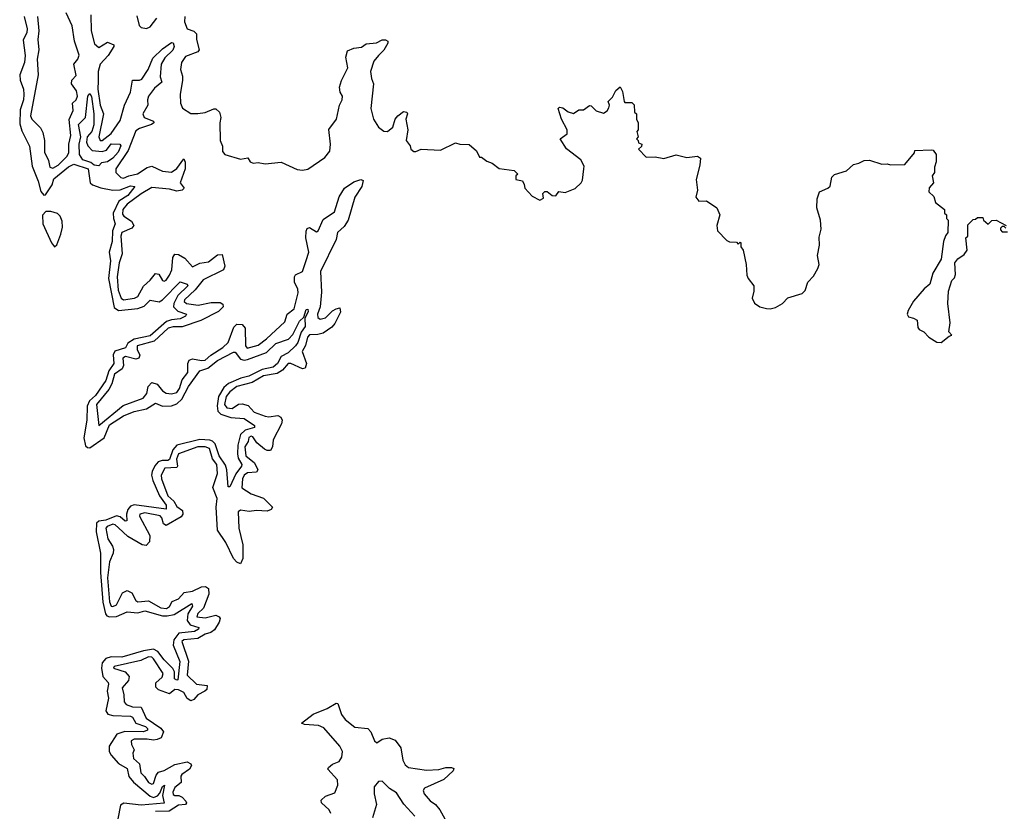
# Model space of a CAD drawing. Extents: x 2323203 to 2567568, y 883585 to 1022917.
# Tile 54 of 256: x 2428379 to 2433937, y 964317 to 968787. Entities that reach past the tile are written whole.
import ezdxf

# ---------------------------------------------------------------- set-up
doc = ezdxf.new("R2010")
doc.units = 0

msp = doc.modelspace()

# ---------------------------------------------------------------- linework, layer by layer
at = {"layer": '0CON10XD'}
for points in [[(2428403.8, 968805), (2428420.7, 968735), (2428418.4, 968715), (2428399.1, 968670.9), (2428409.2, 968585), (2428405.7, 968545), (2428378.8, 968475), (2428381.5, 968445), (2428400.5, 968395), (2428402.9, 968365), (2428400, 968335), (2428381.2, 968278.8), (2428379.6, 968199.6), (2428390.2, 968160.2), (2428435, 968072), (2428449.9, 967960.1), (2428483.2, 967875), (2428497.2, 967817.2), (2428515, 967795.8), (2428525, 967797.5), (2428561.4, 967855), (2428572.1, 967887.9), (2428655, 967956.2), (2428685, 967970.3), (2428765, 967944), (2428776.6, 967866.6), (2428788.9, 967855), (2428837.4, 967837.4), (2428905, 967824.8), (2428945, 967826.2), (2429005, 967849.4), (2429028.8, 967845), (2428989.6, 967795), (2428938.6, 967761.4), (2428906.9, 967695), (2428907.8, 967665), (2428917.4, 967635), (2428902.2, 967595), (2428900, 967535), (2428884.5, 967474.5), (2428892, 967425), (2428879.3, 967325), (2428911.5, 967161.5), (2428935.8, 967145.8), (2429045, 967156.1), (2429080.9, 967169.1), (2429115, 967204.1), (2429166.3, 967193.7), (2429185.1, 967204.9), (2429285, 967307.5), (2429323.3, 967293.3), (2429327.1, 967285), (2429270.7, 967229.3), (2429248.7, 967185), (2429246.8, 967165), (2429271.2, 967141.2), (2429320, 967125), (2429315, 967112), (2429285, 967097.8), (2429235, 967093), (2429207.4, 967082.6), (2429115, 967001.6), (2429025, 966983.7), (2428990, 966960), (2428975.8, 966934.2), (2428915.3, 966914.7), (2428905.9, 966895), (2428910.1, 966845), (2428882.4, 966805), (2428865, 966749.2), (2428806.5, 966665), (2428772.2, 966635), (2428759.4, 966605), (2428757.4, 966525), (2428740, 966425), (2428751, 966381), (2428761.3, 966371.3), (2428775, 966369.1), (2428854.7, 966425.3), (2428885, 966498.4), (2428965, 966550.5), (2429025, 966574.1), (2429095, 966589.6), (2429145, 966621.2), (2429185, 966604.6), (2429236.3, 966606.3), (2429265, 966617.8), (2429294.6, 966645), (2429331.1, 966715), (2429395, 966804.4), (2429440.8, 966819.2), (2429495, 966863), (2429585, 966910), (2429595, 966909.7), (2429625, 966870.7), (2429645, 966865.4), (2429665, 966868.7), (2429771.9, 966908.1), (2429825, 966958.8), (2429896.5, 966983.5), (2429921.2, 967008.8), (2429958.8, 967085), (2429982.3, 967107.7), (2429995, 967151.2), (2430005, 967152.5), (2430006.7, 967136.7), (2429988.7, 967101.3), (2429989.7, 967055), (2429967.5, 967022.5), (2429949.7, 966965), (2429935.2, 966945), (2429895, 966906.1), (2429855.3, 966884.7), (2429833.4, 966845), (2429810, 966825), (2429748.4, 966811.6), (2429671.5, 966775), (2429627, 966763)], [(2428478.5, 968805), (2428487.1, 968725), (2428481.7, 968675), (2428487.1, 968617.1), (2428476.6, 968565), (2428483.8, 968475), (2428440, 968245), (2428446.6, 968225), (2428496.3, 968176.3), (2428510.1, 968150.1), (2428518.8, 968105), (2428518.3, 968038.3), (2428541.9, 967991.9), (2428549.3, 967955), (2428565, 967949.2), (2428595, 967965.6), (2428644.4, 968015), (2428655.4, 968035), (2428656.8, 968083.2), (2428667.6, 968132.4), (2428657.4, 968222.6), (2428680.2, 968275), (2428676.8, 968315), (2428698.1, 968335), (2428704.2, 968355), (2428698.5, 968385), (2428671.9, 968425), (2428673.8, 968446.2), (2428698.2, 968471.9), (2428683.7, 968535), (2428707.7, 968565), (2428714.1, 968585.9), (2428688.2, 968665), (2428675, 968752.5), (2428640.7, 968825)], [(2428781.1, 968815), (2428781.5, 968725), (2428801.2, 968651.2), (2428825, 968629.8), (2428875, 968659.5), (2428910.9, 968645), (2428910.8, 968635), (2428877.7, 968585), (2428833.3, 968535), (2428822.5, 968495), (2428821.4, 968441.4), (2428820.2, 968395), (2428832.6, 968305), (2428852.4, 968255), (2428826.4, 968125), (2428832.8, 968105), (2428845, 968105.6), (2428895, 968144.8), (2428945, 968218.7), (2428970.9, 968305), (2429005, 968377.3), (2429014.8, 968445.2), (2429055, 968444.8), (2429067.9, 968452.1), (2429104.6, 968505.3), (2429130.5, 968569.5), (2429185, 968622.2), (2429235, 968657.5), (2429245, 968655.7), (2429250.4, 968635), (2429242.8, 968615), (2429198.8, 968571.2), (2429176.8, 968535), (2429171.8, 968465), (2429181.4, 968435), (2429140.4, 968399.6), (2429105.4, 968355), (2429100, 968335), (2429103, 968305), (2429073, 968255), (2429081.8, 968235), (2429133.9, 968213.9), (2429135.4, 968205), (2429123.1, 968195), (2429055, 968172.6), (2429035, 968159.7), (2428991.7, 968048.3), (2428921.2, 967945), (2428920.9, 967925), (2428950, 967895), (2428965, 967892.6), (2428993.9, 967906.1), (2429043, 967917), (2429097.8, 967952.2), (2429125, 967959.3), (2429185, 967931), (2429235, 967926.7), (2429265, 967946.3), (2429305, 968002), (2429312.1, 967982.1), (2429312.6, 967945), (2429285.3, 967865.3), (2429307.1, 967835), (2429295, 967823.8), (2429265, 967819.6), (2429225, 967829.7), (2429125, 967839.2), (2429065, 967804.3), (2428985.2, 967745), (2428961.2, 967715), (2428959.1, 967689.1), (2428967, 967677), (2429009.3, 967649.3), (2429023.9, 967625), (2429011, 967609), (2428955, 967585.7), (2428949.6, 967565), (2428957.8, 967465), (2428939.5, 967415), (2428928.4, 967335), (2428935, 967260.5), (2428951.9, 967215), (2428965, 967205.2), (2429026, 967215), (2429046, 967224), (2429078.2, 967281.8), (2429115, 967315.4), (2429145, 967354.5), (2429165, 967349.5), (2429185, 967314), (2429195, 967310), (2429205, 967316.5), (2429225, 967343.5), (2429237.4, 967375), (2429242.9, 967445), (2429255, 967462.3), (2429275, 967460.6), (2429310.1, 967440.1), (2429355, 967390.8), (2429395, 967412.9), (2429445, 967420), (2429495, 967459.1), (2429521.2, 967461.2), (2429536.7, 967395), (2429528.5, 967375), (2429415, 967318), (2429369, 967261), (2429309.6, 967205), (2429307.8, 967195), (2429320, 967185), (2429385.7, 967174.3), (2429459.2, 967190.9), (2429510, 967190), (2429525, 967180.6), (2429526.7, 967165), (2429501, 967139), (2429402, 967088), (2429295, 967053.3), (2429245, 967052.7), (2429216.9, 967045), (2429137.9, 966972.1), (2429042.2, 966945), (2429042.1, 966925), (2429056.9, 966893.1), (2429052.2, 966875), (2429035, 966870.9), (2428975.3, 966884.7), (2428960.8, 966875), (2428963.8, 966835), (2428957.8, 966815), (2428914.5, 966785), (2428899, 966731), (2428881.2, 966698.8), (2428813.1, 966615), (2428825, 966496.2), (2428962.1, 966607.9), (2429075, 966649.2), (2429095.8, 966675.8), (2429103.5, 966716.5), (2429125, 966738.9), (2429155, 966728.7), (2429185, 966691.3), (2429205, 966677.9), (2429235, 966674), (2429265, 966681.7), (2429281.1, 966705), (2429296.3, 966753.7), (2429327.1, 966795), (2429328, 966845), (2429335.3, 966864.7), (2429355, 966872.2), (2429405, 966862.2), (2429425, 966864.4), (2429457.3, 966892.7), (2429525, 966935.8), (2429555.2, 966965), (2429588.4, 967051.6), (2429605, 967067.3), (2429635, 967065.5), (2429650.8, 967045), (2429652.8, 966945), (2429662.4, 966932.4), (2429725, 966949.2), (2429772.8, 966985), (2429875, 967080), (2429888.3, 967125), (2429927.6, 967155), (2429950.3, 967245), (2429948.7, 967265), (2429930.3, 967305), (2429929.3, 967335), (2429935, 967346.7), (2429975, 967365.5), (2429996.7, 967426.7), (2430011.4, 967475), (2429994.3, 967555.7), (2429995, 967592.5), (2430002, 967608), (2430015, 967613.3), (2430055, 967588.6), (2430064.5, 967595.5), (2430091.4, 967658.6), (2430155, 967701.5), (2430182.6, 967787.4), (2430211.8, 967835), (2430265, 967871.5), (2430304.1, 967884.1), (2430318.3, 967878.3), (2430309.6, 967845), (2430270.5, 967785), (2430233.5, 967655), (2430210.4, 967619.6), (2430173, 967585), (2430165.2, 967545), (2430077.5, 967365), (2430082.4, 967247.6), (2430074.2, 967165.8), (2430059.8, 967125), (2430060.8, 967105), (2430075, 967096.2), (2430105, 967103.1), (2430145, 967142.9), (2430164.3, 967154.3), (2430185, 967160), (2430190, 967135), (2430157.8, 967072.2), (2430140.1, 967049.9), (2430092.6, 967017.4), (2430061.3, 967008.7), (2430015, 967006.7), (2430002.8, 966995), (2429992.4, 966947.6), (2429972.7, 966912.7), (2429997, 966845), (2429990.4, 966819.6), (2429975, 966816.2), (2429908.6, 966845), (2429895, 966845.2), (2429862.1, 966807.9), (2429831.6, 966788.4), (2429755, 966775.6), (2429691.5, 966738.5), (2429604.8, 966715), (2429565.8, 966685), (2429545, 966658.7), (2429534.9, 966615), (2429548.6, 966595), (2429578, 966592), (2429613.5, 966616.5), (2429635, 966618.8), (2429668.7, 966608.7), (2429701.7, 966571.7), (2429765, 966547.5), (2429785, 966544.4), (2429835, 966552), (2429853.5, 966543.5), (2429859.6, 966525), (2429855.9, 966505), (2429810.4, 966415), (2429805.7, 966374.3), (2429794, 966355), (2429775, 966354.1), (2429761.2, 966361.2), (2429718, 966398), (2429695, 966431.9), (2429685, 966435.5), (2429672.6, 966427.4), (2429667.7, 966405), (2429650.4, 966375), (2429655, 966323.6), (2429703.9, 966283.9), (2429723.2, 966245), (2429715, 966231.6), (2429665, 966228.5), (2429645, 966215.2), (2429636.2, 966195), (2429633.2, 966143.2), (2429685, 966109.3), (2429754.8, 966084.8), (2429805.7, 966035), (2429799.2, 966020.8), (2429775, 966012), (2429715, 966014.7), (2429675, 966009.6), (2429625, 966016.9), (2429611.5, 966008.5), (2429615.9, 965915), (2429637.7, 965822.3), (2429638.1, 965745), (2429625.9, 965714.1), (2429605, 965722.9), (2429585, 965744.2), (2429542.5, 965835), (2429495.3, 965905), (2429487.2, 966035), (2429494.2, 966084.2), (2429469.8, 966145), (2429495.2, 966224.8), (2429491.2, 966275), (2429467.6, 966307.6), (2429449.3, 966365), (2429425, 966375.7), (2429385, 966374.7), (2429275.7, 966335), (2429263.1, 966305), (2429269.3, 966265), (2429265, 966257.7), (2429198.7, 966255), (2429176.7, 966215), (2429179, 966195), (2429215, 966098.4), (2429248.6, 966068.6), (2429265, 966037.9), (2429297.6, 966015), (2429298.8, 965995), (2429289.3, 965980.7), (2429205, 965931.1), (2429191, 965941), (2429181.9, 965975), (2429171.2, 965985), (2429085, 966002), (2429056.2, 965995), (2429055, 965984.4), (2429114.1, 965875), (2429112.2, 965837.8), (2429091.9, 965818.1), (2429070.8, 965820.9), (2428989.5, 965869.5), (2428937.3, 965917.3)], [(2429039.5, 968809.5), (2429053.9, 968753.9), (2429065, 968742.5), (2429095, 968737.5), (2429115, 968746.7), (2429153.8, 968795)], [(2429310, 968805), (2429308.9, 968775), (2429325, 968735.8), (2429361.8, 968721.8), (2429377.3, 968707.3), (2429376.4, 968675), (2429392.4, 968617.6), (2429383.7, 968606.3), (2429315, 968579.2), (2429292.9, 968545), (2429286, 968505), (2429297.9, 968467.9), (2429298.5, 968445), (2429283.8, 968365), (2429286.7, 968315), (2429298.3, 968288.3), (2429345, 968257.5), (2429385, 968258), (2429425, 968263.1), (2429475, 968283.8), (2429485, 968283.3), (2429505.7, 968265.7), (2429514, 968235), (2429508, 968205), (2429510, 968105), (2429523, 968073), (2429523, 968043), (2429536.4, 968026.4), (2429625, 968000), (2429667, 968007), (2429680, 967985), (2429697, 967977), (2429725, 967980), (2429765, 967972.5), (2429855, 967982.5), (2429945, 967942), (2429975, 967938), (2430005, 967943.8), (2430100.5, 968009.5), (2430130, 968045), (2430133.3, 968085), (2430122.9, 968167.1), (2430167.9, 968225), (2430184.3, 968305), (2430199.5, 968335), (2430200, 968355), (2430188.3, 968378.3), (2430184.5, 968405.5), (2430195.5, 968444.5), (2430231.4, 968515), (2430220, 968575), (2430229.5, 968610.5), (2430265, 968625.8), (2430307.7, 968632.3), (2430335, 968651.2), (2430393, 968657), (2430425, 968673.3), (2430443, 968673), (2430456.4, 968666.4), (2430457.5, 968655), (2430433.8, 968615), (2430404.3, 968585.7), (2430377.6, 968552.4), (2430359.5, 968495), (2430364.4, 968455), (2430375.8, 968425), (2430361.2, 968285), (2430375, 968226.2), (2430405, 968180), (2430435, 968158.1), (2430455, 968155.6), (2430485, 968180), (2430498.9, 968225), (2430514, 968245), (2430545, 968268.8), (2430563.9, 968263.9), (2430567.5, 968255), (2430557.8, 968225), (2430570.5, 968165), (2430560, 968105), (2430582.5, 968075), (2430587.5, 968055), (2430603, 968043), (2430615, 968042.5), (2430645, 968056.7), (2430755, 968050), (2430838.3, 968091.7), (2430863.3, 968083.3), (2430915, 968082.5), (2430956.4, 968046.4), (2430975, 968010), (2430985, 968010), (2431015, 967987.5), (2431045, 967977.5), (2431085, 967947.5), (2431170, 967935), (2431190, 967915), (2431180, 967905), (2431180, 967885), (2431216.4, 967876.4), (2431227, 967857), (2431230, 967835), (2431270.7, 967790.7), (2431315, 967767.5), (2431335, 967780), (2431332.5, 967805), (2431343, 967817), (2431357, 967817), (2431383.6, 967793.6), (2431405, 967792.5), (2431423, 967817), (2431458.3, 967811.7), (2431515, 967833.3), (2431547.5, 967865), (2431555, 967880), (2431563.3, 967945)], [(2428825, 967962), (2428800, 967965), (2428780.7, 967980.7), (2428735, 967996), (2428715.5, 968025), (2428714.8, 968085), (2428724.1, 968125), (2428710, 968195), (2428749.4, 968235), (2428762.7, 968355), (2428775, 968370), (2428785, 968353.8), (2428798, 968255), (2428797.3, 968192.7), (2428785.4, 968155), (2428760, 968125), (2428756, 968095), (2428763.8, 968075), (2428788, 968048), (2428845, 968042.5), (2428869.3, 968050.7), (2428895, 968085.2), (2428943.9, 968083.9), (2428949.2, 968075), (2428935, 968038.6), (2428905, 968004.6), (2428875, 967984.6), (2428841.2, 967978.8), (2428825, 967962)], [(2431563.3, 967945), (2431565, 967960), (2431546.7, 967995), (2431465, 968057.5), (2431430, 968115), (2431468.3, 968141.7), (2431470, 968165), (2431437.5, 968225), (2431417.5, 968285), (2431425, 968292.5), (2431445, 968290), (2431475, 968266.7), (2431505, 968257.5), (2431535, 968277.5), (2431561.7, 968278.3), (2431595, 968302.5), (2431605, 968300), (2431633, 968273), (2431675, 968260), (2431695, 968272.5), (2431705, 968290), (2431707.5, 968305), (2431700, 968325), (2431725, 968350), (2431743.6, 968386.4), (2431767.5, 968407.5), (2431781.7, 968381.7), (2431790, 968325), (2431795, 968320), (2431835, 968320), (2431847, 968307), (2431850, 968265), (2431860, 968255), (2431860, 968225), (2431870, 968205), (2431870, 968165), (2431862.5, 968155), (2431870, 968125), (2431860, 968115), (2431870, 968105), (2431871.7, 968091.7), (2431890, 968085), (2431888.3, 968071.7), (2431872.5, 968055), (2431915, 968010), (2431965, 968013.3), (2432015, 968003.8), (2432085, 968023.3), (2432145, 968008), (2432205, 968016.7), (2432222.5, 968005), (2432218.8, 967965), (2432198, 967885), (2432204, 967825), (2432196.2, 967785), (2432213, 967763), (2432255, 967764), (2432314.3, 967724.3), (2432330, 967685), (2432314.2, 967625), (2432317.5, 967595), (2432370.7, 967540.7), (2432385, 967532.5), (2432425, 967530), (2432435, 967520), (2432445, 967530), (2432450, 967525), (2432450, 967505), (2432462.5, 967485), (2432480, 967405), (2432482.5, 967345), (2432490, 967325), (2432522.5, 967285), (2432522.5, 967255), (2432512.5, 967215), (2432527, 967187), (2432556.1, 967166.1), (2432595, 967156.2), (2432615.8, 967154.2), (2432645, 967161.2), (2432685, 967183.8), (2432715, 967216.7), (2432795, 967240), (2432811.7, 967258.3), (2432827.5, 967305), (2432860.5, 967339.5), (2432885, 967382.5), (2432890.8, 967405), (2432882.5, 967455), (2432894.1, 967514.1), (2432891.7, 967558.3), (2432903.3, 967605), (2432900, 967655), (2432878.8, 967725), (2432880, 967775), (2432894.1, 967815.9), (2432940, 967835), (2432953, 967847), (2432963, 967897), (2432977.5, 967912.5), (2433045, 967933.3), (2433085, 967970), (2433115, 967976.7), (2433145, 967992.5), (2433175, 967993.3), (2433245, 967971.2), (2433275, 967973.8), (2433295, 967966.7), (2433375, 967970), (2433430, 968035), (2433431.7, 968048.3), (2433523, 968053), (2433535, 968050), (2433552.5, 968025), (2433552.5, 967985), (2433542.5, 967955), (2433542.5, 967925), (2433530, 967905), (2433537.5, 967865), (2433513, 967837), (2433510, 967815), (2433538.3, 967788.3), (2433547.5, 967755), (2433600, 967715), (2433600, 967695), (2433610, 967685), (2433610, 967665), (2433620, 967655), (2433617.5, 967585), (2433603.8, 967566.2), (2433593.3, 967535), (2433580, 967435), (2433532.5, 967355), (2433516.7, 967293.3), (2433485, 967267.5), (2433425, 967197.5), (2433393.3, 967145), (2433387.5, 967125), (2433395, 967110), (2433425, 967102.5), (2433445, 967090), (2433448.3, 967048.3), (2433457, 967037), (2433482.5, 967025), (2433510, 966995), (2433555, 966966.7), (2433580, 966965), (2433625, 967000), (2433640, 967005), (2433623.8, 967023.8), (2433632, 967075), (2433617.5, 967185), (2433622.5, 967255), (2433640, 967315), (2433655, 967330), (2433661.7, 967348.3), (2433657.5, 967415), (2433673.6, 967436.4), (2433709.3, 967460.7), (2433727.5, 967485), (2433720, 967555), (2433730, 967565), (2433731.7, 967628.3), (2433761.7, 967658.3), (2433775, 967660), (2433785, 967670), (2433815, 967670), (2433820, 967655), (2433845, 967632.5), (2433866.4, 967653.6), (2433890, 967655), (2433947.5, 967625)], [(2428575, 967504.4), (2428589.2, 967515), (2428611, 967575), (2428619.6, 967615), (2428618.7, 967648.7), (2428607, 967677), (2428592.2, 967692.2), (2428555, 967703.8), (2428526.1, 967703.9), (2428506.6, 967683.4), (2428509.3, 967635), (2428557.6, 967527.6), (2428575, 967504.4)], [(2433945, 967610), (2433935, 967620), (2433925, 967620), (2433915, 967610), (2433915, 967600), (2433925, 967590), (2433955, 967590)], [(2429627, 966763), (2429556.9, 966733.1), (2429530.7, 966709.3), (2429501.5, 966658.5), (2429493.1, 966606.9), (2429497, 966577), (2429515, 966560.4), (2429571.3, 966541.3), (2429645, 966535.1), (2429704.5, 966495), (2429704.2, 966485), (2429650.6, 966469.4), (2429624.3, 966445), (2429610.3, 966385), (2429607.9, 966335), (2429611.9, 966311.9), (2429632.5, 966275), (2429631.6, 966265), (2429597.9, 966222.1), (2429565, 966150), (2429555, 966150), (2429548.3, 966245), (2429541.1, 966271.1), (2429504.9, 966325), (2429481.5, 966391.5), (2429466.9, 966406.9), (2429452, 966412), (2429395, 966416.5), (2429265, 966384.4), (2429242.5, 966357.5), (2429225, 966304), (2429215, 966297.5), (2429182.2, 966297.8), (2429159.9, 966290.1), (2429141.3, 966268.7), (2429125.9, 966235), (2429122.9, 966215), (2429130.4, 966185), (2429168.5, 966098.5), (2429206.2, 966045), (2429206.3, 966023.7), (2429025, 966047.1), (2429005, 966039.2), (2428988.8, 966021.2), (2428981, 965995), (2428982.9, 965957.1), (2428975, 965954.7), (2428945, 965979.8), (2428925, 965986.2), (2428865, 965961.3), (2428825.3, 965954.7), (2428811.5, 965945), (2428810.6, 965895), (2428835.5, 965775.5), (2428834.6, 965665), (2428847.8, 965497.8), (2428862.3, 965432.3), (2428870.6, 965420.6), (2428884.8, 965414.8), (2428925, 965417.2), (2428985, 965444.3), (2429045, 965438), (2429085, 965449), (2429185, 965420.9), (2429211.4, 965421.4), (2429251, 965429), (2429351.1, 965491.1), (2429353.9, 965475), (2429328, 965432), (2429324.1, 965394.1), (2429340.4, 965370.4), (2429389.6, 965355), (2429388.8, 965345), (2429365, 965332.9), (2429277.4, 965322.6), (2429249.5, 965285), (2429245.2, 965255), (2429282.1, 965162.1), (2429270.7, 965059.3), (2429265, 965056.7), (2429251.9, 965065), (2429252.9, 965105), (2429243.9, 965123.9), (2429195, 965172.5), (2429158.8, 965218.8), (2429135, 965231.7), (2429077.6, 965222.4), (2428955, 965186.8), (2428895, 965188.4), (2428865, 965179.8), (2428844.7, 965155.3), (2428839.6, 965125), (2428847.6, 965077.6), (2428878, 965045), (2428880, 965035), (2428871.9, 964995), (2428880.8, 964955), (2428865.4, 964885), (2428875.8, 964865.8), (2428905, 964857.2), (2429005, 964854.3), (2429015, 964848.7), (2429034.4, 964814.4), (2429089.1, 964795), (2429101, 964785), (2429099.4, 964775), (2429076.9, 964765), (2428972.4, 964767.6), (2428927.9, 964752.1), (2428883.3, 964685), (2428884.5, 964655), (2428894.5, 964634.5), (2428937, 964587), (2428985, 964558.8), (2428994.2, 964514.2), (2429021.1, 964481.1), (2429115, 964403.3), (2429135, 964395.8), (2429155.8, 964404.2), (2429170.1, 964419.9), (2429185, 964456.7), (2429195.5, 964465.5), (2429184, 964406), (2429195, 964363.9), (2429065, 964352.2), (2428966.7, 964363.3), (2428947.5, 964352.5), (2428933.6, 964273.6)], [(2428937.3, 965917.3), (2428917.5, 965935), (2428905, 965937.6), (2428872.4, 965925), (2428864.8, 965915), (2428877, 965855), (2428903.5, 965815), (2428909.2, 965795), (2428906.9, 965775), (2428886, 965725), (2428873.8, 965635), (2428885, 965499.2), (2428895, 965475.9), (2428905, 965473.2), (2428925, 965483.8), (2428959.6, 965550.4), (2428985, 965564.7), (2429011.5, 965551.5), (2429035, 965506.9), (2429045, 965500.3), (2429105, 965506), (2429175, 965466.8), (2429207.6, 965462.4), (2429225, 965473.5), (2429238.5, 965501.5), (2429275, 965517.7), (2429307.7, 965552.3), (2429355, 965559.6), (2429404.7, 965585.2), (2429427.3, 965587.3), (2429445.4, 965575), (2429446.2, 965543.8), (2429417.1, 965465), (2429385, 965433.1), (2429379.4, 965415), (2429425, 965408.6), (2429485, 965423.9), (2429504.6, 965415), (2429509.7, 965405), (2429504.7, 965385), (2429477.7, 965342.3), (2429457.1, 965327.1), (2429425, 965316.7), (2429385, 965292.9), (2429305, 965285.1), (2429294.6, 965275), (2429331.9, 965165), (2429323.8, 965085), (2429376.5, 965035), (2429436.9, 965026.9), (2429435.6, 965005.6), (2429424.6, 964995), (2429385, 964975.3), (2429362.2, 964947.8), (2429345, 964940.6), (2429324, 964954), (2429305, 964987.6), (2429275, 965002.9), (2429255, 965004.6), (2429225, 964981.2), (2429162.4, 965002.4), (2429147.2, 965017.2), (2429147.1, 965042.9), (2429183.1, 965075), (2429189.4, 965095), (2429135, 965178), (2429125, 965186.8), (2429105, 965188.4), (2429061.9, 965168.1), (2428912.5, 965135), (2428908.8, 965125), (2428973.7, 965103.7), (2428997.3, 965077.3), (2428993.4, 965055), (2428956.9, 965015), (2428967.4, 964975), (2428968.1, 964935), (2428979.7, 964920.3), (2429015, 964907.9), (2429064.8, 964904.8), (2429092.3, 964842.3), (2429175.8, 964785.8), (2429190.9, 964765), (2429177.8, 964732.2), (2429155, 964722.1), (2429135, 964718.4), (2429097.5, 964725), (2429024.7, 964725.3), (2429008, 964715), (2429010.2, 964695), (2429024.3, 964665), (2429017, 964645), (2429021.3, 964615), (2429055.7, 964585), (2429063, 964535), (2429084.1, 964514.1), (2429105, 964479.8), (2429125, 964470), (2429135, 964474.7), (2429149.1, 964520.9), (2429161.8, 964538.2), (2429195, 964548.1), (2429255, 964581.7), (2429325, 964595.5), (2429345, 964585.7), (2429349.4, 964575), (2429337.8, 964555), (2429293.3, 964525), (2429288.4, 964515), (2429290.5, 964479.5), (2429255, 964451.1), (2429243.1, 964425), (2429245, 964412.7), (2429255, 964405.8), (2429276.2, 964406.2), (2429295, 964396.3), (2429315.9, 964375), (2429320.7, 964365), (2429315.6, 964355), (2429275, 964350.9), (2429221.9, 964318.1), (2429145, 964316.8)], [(2430135.4, 964305), (2430125.5, 964325), (2430083.1, 964365), (2430080.5, 964379.5), (2430105, 964401.9), (2430158.5, 964421.5), (2430175.5, 964465.5), (2430172.2, 964495), (2430118, 964555), (2430121.2, 964565), (2430145, 964582.5), (2430181.5, 964598.5), (2430197.6, 964622.4), (2430201.5, 964655), (2430185.5, 964685), (2430095, 964788.9), (2430065, 964802.2), (2429986.7, 964806.7), (2429970, 964815), (2430035, 964865.6), (2430115, 964897.5), (2430165, 964928), (2430175, 964926.2), (2430195, 964863.3), (2430215.8, 964835), (2430271.3, 964791.3), (2430344.3, 964784.3), (2430360, 964765), (2430381.2, 964715), (2430393.9, 964703.9), (2430425.7, 964724.3), (2430465, 964732.5), (2430498.3, 964718.3), (2430530.8, 964675), (2430540.6, 964605), (2430555, 964580), (2430573.8, 964565), (2430675, 964548.9), (2430745, 964552.2), (2430784.7, 964565.3), (2430815.3, 964565.3), (2430829.4, 964559.4), (2430826.5, 964545), (2430773.8, 964496.2), (2430663.2, 964446.8), (2430657.1, 964435), (2430662.7, 964415), (2430695, 964375.8), (2430725.4, 964355.4), (2430750, 964325), (2430779.5, 964275)], [(2430609.7, 964289.7), (2430548, 964358), (2430505, 964421.5), (2430465.9, 964445.9), (2430425, 964487.8), (2430404.2, 964485), (2430380.5, 964455), (2430379.1, 964415), (2430392.9, 964355), (2430370.6, 964279.4)]]:
    msp.add_lwpolyline(points, dxfattribs=at)

doc.saveas('drawing.dxf')
